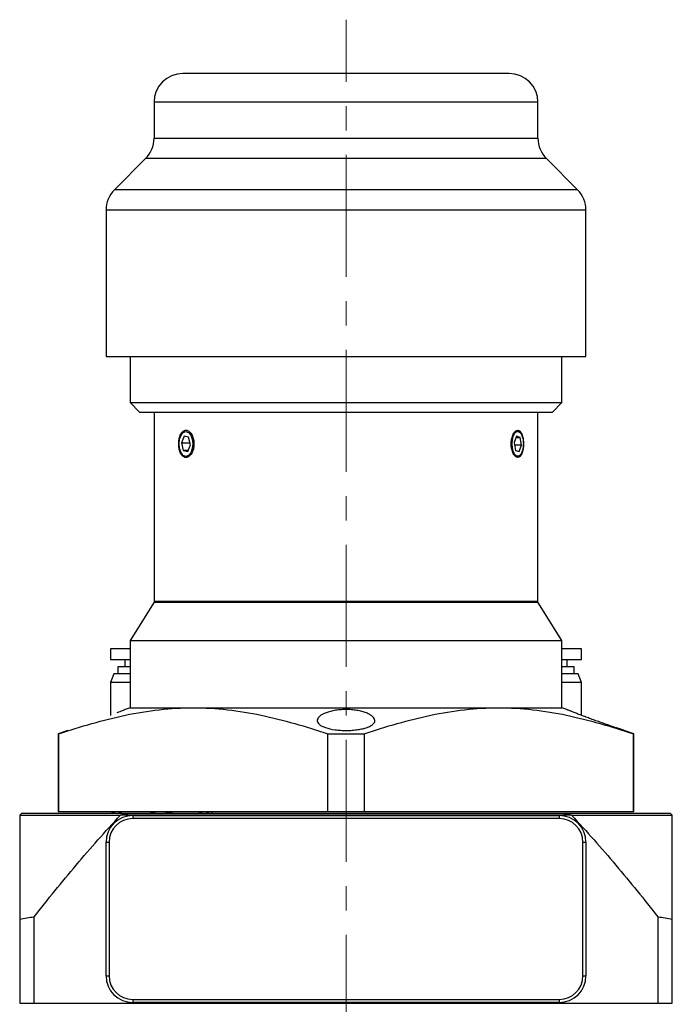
# Model space of a CAD drawing. Header units: inches. Extents: x 2.7 to 30.9, y 2.6 to 27.9.
# Tile 16 of 20: x 19.2 to 21.9, y 18.6 to 22.6. Entities that reach past the tile are written whole.
import ezdxf

# ---------------------------------------------------------------- set-up
doc = ezdxf.new("R2010")
doc.units = ezdxf.units.IN
doc.header["$MEASUREMENT"] = 0
doc.linetypes.add('CENTERX2', pattern=[0.8, 0.5, -0.1, 0.1, -0.1])

msp = doc.modelspace()

# ---------------------------------------------------------------- linework, layer by layer
at = {"color": 7, "linetype": 'CENTERX2', "lineweight": 18}
msp.add_line((20.558, 8.777), (20.558, 22.6319), dxfattribs=at)
at = {"color": 7, "linetype": 'Continuous', "lineweight": 25}
for p, q in [((19.7706, 22.2933), (19.7706, 22.1453)), ((21.3454, 22.1453), (21.3454, 22.2933)), ((19.736, 22.0618), (19.6083, 21.9342)), ((21.5077, 21.9342), (21.38, 22.0618)), ((19.5737, 21.8506), (19.5737, 21.25)), ((21.5422, 21.25), (21.5422, 21.8506)), ((19.5737, 21.25), (21.5422, 21.25)), ((19.6722, 21.25), (19.6722, 21.061)), ((21.4438, 21.061), (21.4438, 21.25)), ((19.6722, 21.061), (19.7115, 21.0216)), ((19.6722, 21.061), (21.4438, 21.061)), ((21.4045, 21.0216), (21.4438, 21.061)), ((19.7115, 21.0216), (20.558, 21.0216)), ((19.7706, 21.0216), (19.7706, 20.246)), ((20.558, 21.0216), (21.4045, 21.0216)), ((21.3454, 20.246), (21.3454, 21.0216)), ((19.8864, 20.936), (19.8827, 20.93)), ((19.8938, 20.9228), (19.8827, 20.8953)), ((19.8827, 20.8953), (19.8903, 20.8641)), ((19.8827, 20.8953), (19.9183, 20.8953)), ((19.9124, 20.9192), (19.8938, 20.9228)), ((19.909, 20.8606), (19.9201, 20.8881)), ((19.9201, 20.8881), (19.9124, 20.9192)), ((21.2403, 20.8866), (21.2354, 20.8866)), ((21.2361, 20.8967), (21.2401, 20.8967)), ((21.2449, 20.9234), (21.2412, 20.9234)), ((21.2571, 20.9234), (21.2476, 20.8967)), ((21.2476, 20.8967), (21.2532, 20.865)), ((21.2777, 20.8866), (21.2494, 20.8866)), ((21.2553, 20.9183), (21.2721, 20.9183)), ((21.2721, 20.9183), (21.2571, 20.9234)), ((21.2682, 20.86), (21.2777, 20.8866)), ((21.2777, 20.8866), (21.2721, 20.9183)), ((19.8827, 20.8534), (19.8864, 20.8474)), ((19.8903, 20.8641), (19.909, 20.8606)), ((19.9105, 20.8641), (19.8903, 20.8641)), ((21.2448, 20.86), (21.2412, 20.86)), ((21.2532, 20.865), (21.2682, 20.86)), ((19.7706, 20.2421), (19.6722, 20.0846)), ((19.7706, 20.246), (19.7745, 20.2421)), ((19.7706, 20.246), (21.3454, 20.246)), ((19.7706, 20.2421), (21.3454, 20.2421)), ((21.3415, 20.2421), (21.3454, 20.246)), ((21.4438, 20.0846), (21.3454, 20.2421)), ((19.6722, 20.0846), (19.6722, 19.809)), ((19.6722, 20.0846), (21.4438, 20.0846)), ((21.4438, 19.809), (21.4438, 20.0846)), ((19.5921, 20.0511), (19.5921, 20.0068)), ((19.6722, 20.0511), (19.5921, 20.0511)), ((21.5239, 20.0511), (21.4438, 20.0511)), ((21.5239, 20.0068), (21.5239, 20.0511)), ((19.5921, 20.0068), (19.6722, 20.0068)), ((19.6512, 20.0068), (19.6512, 19.9773)), ((21.4438, 20.0068), (21.5239, 20.0068)), ((21.4648, 19.9773), (21.4648, 20.0068)), ((19.6216, 19.9773), (19.6216, 19.9478)), ((19.6722, 19.9773), (19.6216, 19.9773)), ((21.4944, 19.9773), (21.4438, 19.9773)), ((21.4944, 19.9478), (21.4944, 19.9773)), ((19.6061, 19.9478), (19.5921, 19.9125)), ((19.6722, 19.9478), (19.6061, 19.9478)), ((21.5099, 19.9478), (21.4438, 19.9478)), ((21.5239, 19.9125), (21.5099, 19.9478)), ((19.5921, 19.9125), (19.5921, 19.7779)), ((19.6722, 19.9125), (19.5921, 19.9125)), ((21.5239, 19.9125), (21.4438, 19.9125)), ((21.5239, 19.7779), (21.5239, 19.9125)), ((19.6722, 19.809), (19.6521, 19.8017)), ((19.6722, 19.809), (19.9316, 19.809)), ((19.9316, 19.809), (21.1844, 19.809)), ((21.1844, 19.809), (21.4438, 19.809)), ((21.4635, 19.8018), (21.4438, 19.809)), ((19.4163, 19.7159), (19.3769, 19.7015)), ((21.7391, 19.7015), (21.6997, 19.7159)), ((19.3769, 19.7015), (19.3769, 19.3838)), ((19.3769, 19.7015), (19.3792, 19.7015)), ((19.3792, 19.7015), (19.3792, 19.3838)), ((20.484, 19.3838), (20.484, 19.7015)), ((20.484, 19.7015), (20.632, 19.7015)), ((20.632, 19.7015), (20.632, 19.3838)), ((21.7368, 19.3838), (21.7368, 19.7015)), ((21.7368, 19.7015), (21.7391, 19.7015)), ((21.7391, 19.3838), (21.7391, 19.7015)), ((19.2205, 19.3691), (19.632, 19.3691)), ((19.6648, 19.3759), (19.2273, 19.3759)), ((19.3769, 19.3838), (19.3792, 19.3838)), ((19.3792, 19.3838), (20.484, 19.3838)), ((19.5915, 19.3838), (19.6198, 19.3759)), ((19.6198, 19.3759), (19.6425, 19.3838)), ((21.4836, 19.3681), (19.6323, 19.3681)), ((21.4512, 19.3759), (19.6648, 19.3759)), ((19.6831, 19.3669), (19.6831, 19.3544)), ((19.6831, 19.3669), (21.4329, 19.3669)), ((21.4329, 19.3544), (19.6831, 19.3544)), ((19.7988, 19.3759), (19.8553, 19.3838)), ((19.9495, 19.3838), (19.9778, 19.3759)), ((19.9778, 19.3759), (20.0005, 19.3838)), ((20.0055, 19.3759), (20.0134, 19.3838)), ((20.484, 19.3838), (20.632, 19.3838)), ((20.632, 19.3838), (21.7368, 19.3838)), ((21.4329, 19.3669), (21.4329, 19.3544)), ((21.8887, 19.3759), (21.4512, 19.3759)), ((21.484, 19.3691), (21.8955, 19.3691)), ((21.7368, 19.3838), (21.7391, 19.3838)), ((21.8966, 19.3681), (21.8955, 19.3691)), ((19.5737, 19.2576), (19.5862, 19.2576)), ((19.5737, 18.7093), (19.5737, 19.2576)), ((19.5862, 19.2576), (19.5862, 18.7093)), ((21.5297, 18.7093), (21.5297, 19.2576)), ((21.5297, 19.2576), (21.5422, 19.2576)), ((21.5422, 19.2576), (21.5422, 18.7093)), ((19.2785, 18.5964), (19.2785, 18.9511)), ((21.8375, 18.9511), (21.8375, 18.5964)), ((19.2194, 18.9419), (19.2194, 18.5964)), ((21.8966, 18.5964), (21.8966, 18.9419)), ((19.5737, 18.7093), (19.5862, 18.7093)), ((21.5297, 18.7093), (21.5422, 18.7093)), ((19.2762, 18.5964), (19.2217, 18.5964)), ((21.8375, 18.5964), (19.2785, 18.5964)), ((19.6831, 18.6124), (19.6831, 18.5999)), ((19.6831, 18.6124), (21.4329, 18.6124)), ((21.4329, 18.5999), (19.6831, 18.5999)), ((21.4329, 18.6124), (21.4329, 18.5999)), ((21.8943, 18.5964), (21.8398, 18.5964))]:
    msp.add_line(p, q, dxfattribs=at)
at = {"color": 8, "linetype": 'Continuous', "lineweight": 25}
for p, q in [((20.558, 22.2933), (19.7706, 22.2933)), ((21.3454, 22.2933), (20.558, 22.2933)), ((19.7706, 22.1453), (20.558, 22.1453)), ((20.558, 22.1453), (21.3454, 22.1453)), ((21.38, 22.0618), (19.736, 22.0618)), ((21.5077, 21.9342), (19.6083, 21.9342)), ((21.5422, 21.8506), (19.5737, 21.8506))]:
    msp.add_line(p, q, dxfattribs=at)
at = {"color": 7, "linetype": 'Continuous', "lineweight": 25, "flags": 128}
for points in [[(19.8732, 20.8917), (19.8753, 20.9113), (19.8814, 20.9278), (19.8906, 20.9389), (19.9014, 20.9428), (19.9122, 20.9389), (19.9214, 20.9278), (19.9275, 20.9113), (19.9296, 20.8917), (19.9275, 20.8721), (19.9214, 20.8555), (19.9122, 20.8444), (19.9014, 20.8405), (19.8906, 20.8444), (19.8814, 20.8555), (19.8753, 20.8721), (19.8732, 20.8917)], [(19.8947, 20.9456), (19.8875, 20.9376), (19.8864, 20.936)], [(19.8864, 20.8474), (19.8924, 20.8398), (19.8964, 20.8365)]]:
    msp.add_lwpolyline(points, dxfattribs=at)
at = {"color": 7, "linetype": 'Continuous', "lineweight": 25}
for centre, radius, start, end in [((19.8887, 22.2933), 0.1181, 90, 180), ((21.2273, 22.2933), 0.1181, 0, 90), ((19.6525, 22.1453), 0.1181, 315, 0), ((21.4635, 22.1453), 0.1181, 180, 225), ((19.6919, 21.8506), 0.1181, 135, 180), ((21.4241, 21.8506), 0.1181, 0, 45), ((19.6831, 19.2576), 0.1094, 90, 180), ((19.6831, 19.2576), 0.0969, 90, 180), ((21.4329, 19.2576), 0.1094, 0, 90), ((21.4329, 19.2576), 0.0969, 0, 90), ((19.6831, 18.7093), 0.1094, 180, 270), ((19.6831, 18.7093), 0.0969, 180, 270), ((21.4329, 18.7093), 0.0969, 270, 0), ((21.4329, 18.7093), 0.1094, 270, 0)]:
    msp.add_arc(centre, radius, start, end, dxfattribs=at)
for points, knots in [([(20.558, 22.4114), (20.3805, 22.4114), (20.2102, 22.4114), (19.9592, 22.4114), (19.8887, 22.4114), (19.8887, 22.4114)], [0, 0, 0, 0, 0.5, 0.5, 1, 1, 1, 1]), ([(21.2273, 22.4114), (21.2273, 22.4114), (21.1568, 22.4114), (20.9057, 22.4114), (20.7355, 22.4114), (20.558, 22.4114)], [0, 0, 0, 0, 0.5, 0.5, 1, 1, 1, 1]), ([(19.8719, 20.8917), (19.8719, 20.8932), (19.8719, 20.8962), (19.8722, 20.9005), (19.8726, 20.9048), (19.8732, 20.9091), (19.8743, 20.9153), (19.8764, 20.9231), (19.88, 20.9316), (19.8845, 20.9386), (19.8913, 20.9455), (19.9013, 20.9492), (19.9118, 20.9455), (19.9194, 20.9386), (19.9245, 20.9316), (19.9287, 20.923), (19.9315, 20.9143), (19.9332, 20.9062), (19.9342, 20.899), (19.9343, 20.8941), (19.9343, 20.8917)], [0, 0, 0, 0, 0.025074, 0.049923, 0.074704, 0.099577, 0.1247, 0.187042, 0.249542, 0.312147, 0.374872, 0.500007, 0.625174, 0.687887, 0.750525, 0.813002, 0.875367, 0.917059, 0.958357, 1, 1, 1, 1]), ([(21.2356, 20.8917), (21.2356, 20.8932), (21.2356, 20.8962), (21.2359, 20.9005), (21.2364, 20.9048), (21.237, 20.9091), (21.2382, 20.9153), (21.2403, 20.9231), (21.2438, 20.9316), (21.248, 20.9386), (21.2543, 20.9455), (21.2628, 20.9492), (21.2708, 20.9455), (21.2762, 20.9386), (21.2797, 20.9316), (21.2825, 20.923), (21.2844, 20.9143), (21.2854, 20.9062), (21.286, 20.899), (21.2861, 20.8941), (21.2861, 20.8917)], [0, 0, 0, 0, 0.025074, 0.049923, 0.074704, 0.099577, 0.1247, 0.187042, 0.249542, 0.312147, 0.374872, 0.500007, 0.625174, 0.687887, 0.750525, 0.813002, 0.875367, 0.917059, 0.958357, 1, 1, 1, 1]), ([(21.2401, 20.8993), (21.2402, 20.9006), (21.2404, 20.9031), (21.2408, 20.9068), (21.2414, 20.9104), (21.2421, 20.914), (21.2434, 20.9193), (21.2455, 20.9261), (21.249, 20.9331), (21.253, 20.9385), (21.2587, 20.9428), (21.2661, 20.9435), (21.2731, 20.9379), (21.278, 20.9301), (21.2811, 20.9223), (21.2835, 20.9133), (21.2849, 20.9046), (21.2854, 20.8969), (21.2856, 20.8905), (21.2853, 20.8862), (21.2852, 20.8841)], [0, 0, 0, 0, 0.024168, 0.048139, 0.072052, 0.096044, 0.120253, 0.185239, 0.250357, 0.315344, 0.380462, 0.500024, 0.619586, 0.684572, 0.74969, 0.814677, 0.879795, 0.919942, 0.959796, 1, 1, 1, 1]), ([(19.9343, 20.8917), (19.9343, 20.8902), (19.9343, 20.8873), (19.9339, 20.8829), (19.9334, 20.8786), (19.9327, 20.8744), (19.9313, 20.8682), (19.9287, 20.8603), (19.9245, 20.8518), (19.9194, 20.8448), (19.9118, 20.8378), (19.9013, 20.8342), (19.8913, 20.8378), (19.8844, 20.8447), (19.88, 20.8518), (19.8764, 20.8603), (19.8741, 20.869), (19.8727, 20.8771), (19.872, 20.8844), (19.8719, 20.8893), (19.8719, 20.8917)], [0, 0, 0, 0, 0.025103, 0.049962, 0.074734, 0.09958, 0.124655, 0.18703, 0.249563, 0.312193, 0.374946, 0.499914, 0.624822, 0.687459, 0.750019, 0.812473, 0.874813, 0.916637, 0.958117, 1, 1, 1, 1]), ([(21.2861, 20.8917), (21.2861, 20.8902), (21.2861, 20.8873), (21.2859, 20.8829), (21.2855, 20.8786), (21.2851, 20.8744), (21.2842, 20.8682), (21.2825, 20.8603), (21.2797, 20.8518), (21.2762, 20.8448), (21.2708, 20.8378), (21.2628, 20.8342), (21.2542, 20.8378), (21.248, 20.8447), (21.2438, 20.8518), (21.2403, 20.8603), (21.2379, 20.869), (21.2365, 20.8771), (21.2357, 20.8844), (21.2356, 20.8893), (21.2356, 20.8917)], [0, 0, 0, 0, 0.025103, 0.049962, 0.074734, 0.09958, 0.124655, 0.18703, 0.249563, 0.312193, 0.374946, 0.499914, 0.624822, 0.687459, 0.750019, 0.812473, 0.874813, 0.916637, 0.958117, 1, 1, 1, 1]), ([(21.2852, 20.8841), (21.2851, 20.8828), (21.2849, 20.8803), (21.2845, 20.8766), (21.2839, 20.8729), (21.2832, 20.8694), (21.282, 20.8641), (21.2798, 20.8573), (21.2763, 20.8503), (21.2723, 20.8449), (21.2666, 20.8406), (21.2592, 20.8399), (21.2522, 20.8454), (21.2473, 20.8533), (21.2442, 20.8611), (21.2418, 20.8701), (21.2405, 20.8788), (21.2399, 20.8864), (21.2398, 20.8929), (21.24, 20.8971), (21.2401, 20.8993)], [0, 0, 0, 0, 0.024168, 0.048139, 0.072052, 0.096044, 0.120253, 0.185239, 0.250357, 0.315344, 0.380462, 0.500024, 0.619586, 0.684572, 0.74969, 0.814677, 0.879795, 0.919942, 0.959796, 1, 1, 1, 1]), ([(19.3792, 19.7015), (19.47, 19.7325), (19.5612, 19.7594), (19.6991, 19.7882), (19.7453, 19.7959), (19.8381, 19.8063), (19.8847, 19.809), (19.9316, 19.809)], [0, 0, 0, 0, 0.5, 0.5, 0.75, 0.75, 1, 1, 1, 1]), ([(19.6521, 19.8017), (19.6522, 19.8017), (19.6524, 19.8018), (19.6496, 19.8007), (19.6441, 19.7984), (19.6357, 19.795), (19.6267, 19.7914), (19.6202, 19.7888), (19.6179, 19.7879)], [0, 0, 0, 0, 0.099513, 0.293354, 0.492714, 0.688932, 0.890276, 1, 1, 1, 1]), ([(19.9316, 19.809), (19.9785, 19.809), (20.0252, 19.8063), (20.118, 19.7959), (20.1641, 19.7882), (20.302, 19.7594), (20.3932, 19.7325), (20.484, 19.7015)], [0, 0, 0, 0, 0.25, 0.25, 0.5, 0.5, 1, 1, 1, 1]), ([(20.6415, 19.7879), (20.647, 19.7857), (20.6518, 19.7834), (20.6602, 19.7786), (20.6639, 19.776), (20.6698, 19.7707), (20.672, 19.7681), (20.6751, 19.7626), (20.676, 19.7599), (20.6762, 19.7544), (20.6756, 19.7518), (20.6731, 19.7465), (20.671, 19.7439), (20.6656, 19.739), (20.6623, 19.7367), (20.6542, 19.7322), (20.6494, 19.7301), (20.6389, 19.7263), (20.633, 19.7246), (20.6202, 19.7216), (20.6133, 19.7203), (20.599, 19.7182), (20.5914, 19.7174), (20.5758, 19.7162), (20.5679, 19.7159), (20.552, 19.7158), (20.5439, 19.7161), (20.5282, 19.717), (20.5206, 19.7178), (20.4985, 19.7207), (20.4853, 19.7237), (20.4687, 19.7293), (20.4639, 19.7313), (20.4554, 19.7356), (20.4518, 19.738), (20.4459, 19.7428), (20.4438, 19.7454), (20.4408, 19.7506), (20.44, 19.7533), (20.4398, 19.7587), (20.4405, 19.7614), (20.4432, 19.7669), (20.4452, 19.7696), (20.4507, 19.7749), (20.4541, 19.7774), (20.4622, 19.7824), (20.4669, 19.7848), (20.4774, 19.7891), (20.4832, 19.7912), (20.4959, 19.7948), (20.5028, 19.7964), (20.5171, 19.799), (20.5246, 19.8), (20.5402, 19.8014), (20.5481, 19.8018), (20.564, 19.8019), (20.5721, 19.8016), (20.5878, 19.8004), (20.5953, 19.7995), (20.6101, 19.797), (20.617, 19.7955), (20.63, 19.7921), (20.636, 19.7901), (20.6415, 19.7879)], [0, 0, 0, 0, 0.03125, 0.03125, 0.0625, 0.0625, 0.09375, 0.09375, 0.125, 0.125, 0.15625, 0.15625, 0.1875, 0.1875, 0.21875, 0.21875, 0.25, 0.25, 0.28125, 0.28125, 0.3125, 0.3125, 0.34375, 0.34375, 0.375, 0.375, 0.40625, 0.40625, 0.4375, 0.4375, 0.5, 0.5, 0.53125, 0.53125, 0.5625, 0.5625, 0.59375, 0.59375, 0.625, 0.625, 0.65625, 0.65625, 0.6875, 0.6875, 0.71875, 0.71875, 0.75, 0.75, 0.78125, 0.78125, 0.8125, 0.8125, 0.84375, 0.84375, 0.875, 0.875, 0.90625, 0.90625, 0.9375, 0.9375, 0.96875, 0.96875, 1, 1, 1, 1]), ([(20.632, 19.7015), (20.7228, 19.7325), (20.814, 19.7594), (20.9519, 19.7882), (20.998, 19.7959), (21.0908, 19.8063), (21.1375, 19.809), (21.1844, 19.809)], [0, 0, 0, 0, 0.5, 0.5, 0.75, 0.75, 1, 1, 1, 1]), ([(21.1844, 19.809), (21.2313, 19.809), (21.2779, 19.8063), (21.3707, 19.7959), (21.4169, 19.7882), (21.5548, 19.7594), (21.646, 19.7325), (21.7368, 19.7015)], [0, 0, 0, 0, 0.25, 0.25, 0.5, 0.5, 1, 1, 1, 1]), ([(21.6997, 19.7159), (21.6997, 19.7159), (21.7, 19.7158), (21.6993, 19.716), (21.6978, 19.7165), (21.6947, 19.7175), (21.6901, 19.719), (21.6847, 19.7208), (21.6779, 19.7231), (21.6705, 19.7255), (21.6644, 19.7276), (21.6552, 19.7307), (21.644, 19.7345), (21.632, 19.7386), (21.6195, 19.7429), (21.6066, 19.7475), (21.5933, 19.7522), (21.5831, 19.7558), (21.5728, 19.7596), (21.5625, 19.7634), (21.5522, 19.7672), (21.5422, 19.7709), (21.5324, 19.7746), (21.5228, 19.7783), (21.5138, 19.7818), (21.5054, 19.785), (21.4976, 19.7881), (21.4904, 19.791), (21.484, 19.7935), (21.4767, 19.7965), (21.471, 19.7988), (21.4671, 19.8004), (21.4644, 19.8015), (21.4633, 19.8019), (21.4635, 19.8018), (21.4635, 19.8018)], [0, 0, 0, 0, 0.001612, 0.027465, 0.051809, 0.101318, 0.126536, 0.15107, 0.200925, 0.226295, 0.244565, 0.271786, 0.327192, 0.355434, 0.382652, 0.437957, 0.466096, 0.494332, 0.522757, 0.55177, 0.580987, 0.609866, 0.638948, 0.668681, 0.698645, 0.727014, 0.755597, 0.784876, 0.814408, 0.841118, 0.895576, 0.923418, 0.948201, 0.998685, 1, 1, 1, 1]), ([(19.2194, 19.3681), (19.2194, 19.3045), (19.2194, 19.236), (19.2194, 19.0929), (19.2194, 19.0184), (19.2194, 18.9419)], [0, 0, 0, 0, 0.5, 0.5, 1, 1, 1, 1]), ([(19.2273, 19.3759), (19.2262, 19.3748), (19.2239, 19.3726), (19.2216, 19.3703), (19.2205, 19.3691)], [0, 0, 0, 0, 0.497122, 1, 1, 1, 1]), ([(19.2785, 18.9511), (19.3348, 19.0229), (19.3922, 19.0937), (19.5098, 19.233), (19.57, 19.3014), (19.6323, 19.3681)], [0, 0, 0, 0, 0.5, 0.5, 1, 1, 1, 1]), ([(19.7465, 19.3838), (19.759, 19.3806), (19.7762, 19.3762), (19.7939, 19.376), (19.7988, 19.3759)], [0, 0, 0, 0, 0.724416, 1, 1, 1, 1]), ([(21.4836, 19.3681), (21.546, 19.3014), (21.6062, 19.233), (21.7238, 19.0937), (21.7812, 19.0229), (21.8375, 18.9511)], [0, 0, 0, 0, 0.5, 0.5, 1, 1, 1, 1]), ([(21.8955, 19.3691), (21.8944, 19.3703), (21.8921, 19.3726), (21.8898, 19.3748), (21.8887, 19.3759)], [0, 0, 0, 0, 0.502878, 1, 1, 1, 1]), ([(21.8966, 18.9419), (21.8966, 19.0184), (21.8966, 19.0929), (21.8966, 19.236), (21.8966, 19.3045), (21.8966, 19.3681)], [0, 0, 0, 0, 0.5, 0.5, 1, 1, 1, 1])]:
    msp.add_open_spline(points, degree=3, knots=knots, dxfattribs=at)
for points in [[(19.2205, 19.3691), (19.2201, 19.3688), (19.2198, 19.3684), (19.2194, 19.3681)], [(19.632, 19.3691), (19.6429, 19.3714), (19.6538, 19.3737), (19.6648, 19.3759)], [(19.6323, 19.3681), (19.6322, 19.3684), (19.6321, 19.3688), (19.632, 19.3691)], [(21.4512, 19.3759), (21.4621, 19.3737), (21.4731, 19.3714), (21.484, 19.3691)], [(21.484, 19.3691), (21.4839, 19.3688), (21.4838, 19.3684), (21.4836, 19.3681)], [(19.2194, 18.9419), (19.239, 18.9461), (19.2587, 18.9492), (19.2785, 18.9511)], [(21.8375, 18.9511), (21.8573, 18.9492), (21.877, 18.9461), (21.8966, 18.9419)]]:
    msp.add_open_spline(points, degree=3, dxfattribs=at)

doc.saveas('drawing.dxf')
